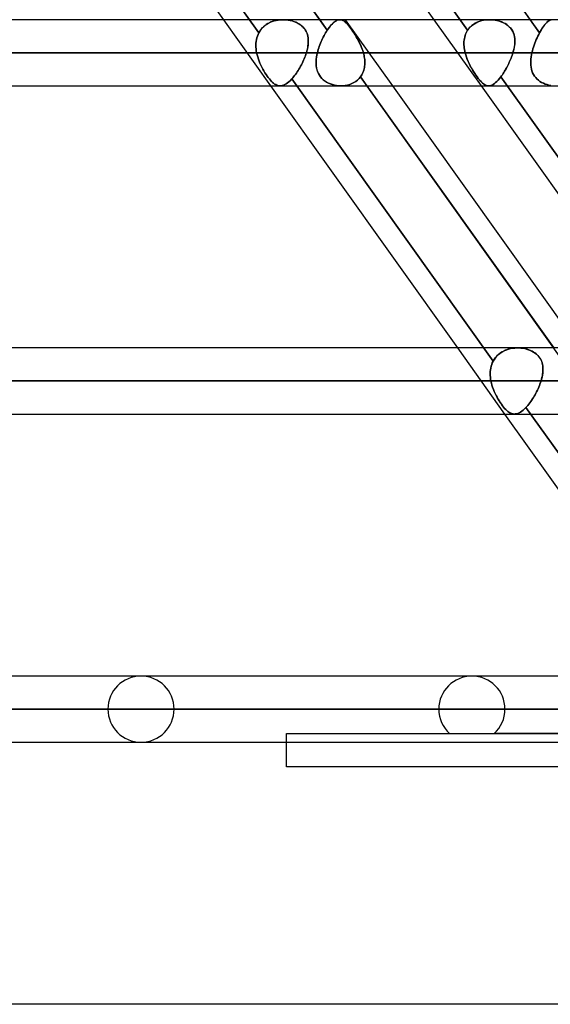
# Model space of a CAD drawing. Header units: millimetres. Extents: x -270 to 270, y -100 to 120.
# Tile 28 of 73: x -81 to -65, y 9 to 39. Entities that reach past the tile are written whole.
import ezdxf

# ---------------------------------------------------------------- set-up
doc = ezdxf.new("R2010")
doc.units = ezdxf.units.MM
doc.layers.add('MAIN-1', color=7, linetype='Continuous')
doc.layers.add('MAIN-2', color=7, linetype='Continuous')

msp = doc.modelspace()

# ---------------------------------------------------------------- linework, layer by layer
at = {"layer": 'MAIN-1'}
for p, q in [((-70.808, 47.481), (-65.12, 39.496)), ((-74.455, 39.496), (-79.785, 46.978)), ((-76.861, 46.978), (-71.531, 39.496)), ((-68.044, 39.496), (-73.373, 46.978)), ((145.38, 39.496), (-145.38, 39.496)), ((146.091, 38.489), (-146.091, 38.489)), ((-145.425, 37.481), (145.425, 37.481)), ((-67.331, 29.496), (-73.02, 37.481)), ((-70.096, 37.481), (-64.407, 29.496)), ((-63.62, 29.496), (-69.309, 37.481)), ((-60.92, 29.496), (-66.608, 37.481)), ((152.508, 29.496), (-152.508, 29.496)), ((153.345, 28.489), (-153.345, 28.489)), ((-152.399, 27.481), (152.399, 27.481)), ((-60.207, 19.496), (-65.896, 27.481)), ((152.399, 19.496), (-152.399, 19.496)), ((153.345, 18.489), (-153.345, 18.489)), ((-152.399, 17.481), (152.399, 17.481)), ((-72.54, 16.733), (-72.54, 17.481)), ((72.54, 16.733), (-72.54, 16.733)), ((152.399, 9.496), (-152.399, 9.496))]:
    msp.add_line(p, q, dxfattribs=at)
at = {"layer": 'MAIN-2'}
for p, q in [((-71.302, 39.175), (-77.417, 47.758)), ((-67.028, 39.175), (-73.143, 47.758)), ((-73.143, 47.758), (-67.028, 39.175)), ((-73.386, 39.099), (-79.512, 47.698)), ((-79.512, 47.698), (-73.386, 39.099)), ((-64.837, 39.099), (-70.963, 47.698)), ((-73.02, 37.481), (-74.455, 39.496)), ((-73.207, 39.313), (-73.249, 39.277)), ((-73.237, 39.287), (-73.191, 39.326)), ((-73.161, 39.347), (-73.207, 39.313)), ((-73.191, 39.326), (-73.141, 39.361)), ((-73.113, 39.378), (-73.161, 39.347)), ((-73.141, 39.361), (-73.088, 39.392)), ((-73.062, 39.405), (-73.113, 39.378)), ((-73.088, 39.392), (-73.032, 39.419)), ((-73.01, 39.428), (-73.062, 39.405)), ((-73.032, 39.419), (-72.975, 39.441)), ((-72.956, 39.448), (-73.01, 39.428)), ((-72.975, 39.441), (-72.916, 39.46)), ((-72.9, 39.465), (-72.956, 39.448)), ((-72.916, 39.46), (-72.855, 39.475)), ((-72.843, 39.478), (-72.9, 39.465)), ((-72.855, 39.475), (-72.793, 39.486)), ((-72.785, 39.487), (-72.843, 39.478)), ((-72.793, 39.486), (-72.731, 39.493)), ((-72.727, 39.493), (-72.785, 39.487)), ((-72.731, 39.493), (-72.669, 39.496)), ((-72.669, 39.496), (-72.727, 39.493)), ((-72.669, 39.496), (-72.608, 39.495)), ((-72.614, 39.496), (-72.669, 39.496)), ((-72.56, 39.492), (-72.614, 39.496)), ((-72.608, 39.495), (-72.548, 39.491)), ((-72.507, 39.486), (-72.56, 39.492)), ((-72.548, 39.491), (-72.49, 39.484)), ((-72.454, 39.478), (-72.507, 39.486)), ((-72.49, 39.484), (-72.432, 39.473)), ((-72.403, 39.466), (-72.454, 39.478)), ((-72.432, 39.473), (-72.376, 39.459)), ((-72.353, 39.452), (-72.403, 39.466)), ((-72.376, 39.459), (-72.321, 39.442)), ((-72.304, 39.436), (-72.353, 39.452)), ((-72.321, 39.442), (-72.267, 39.421)), ((-72.256, 39.416), (-72.304, 39.436)), ((-72.267, 39.421), (-72.216, 39.397)), ((-72.21, 39.394), (-72.256, 39.416)), ((-72.216, 39.397), (-72.167, 39.369)), ((-72.166, 39.369), (-72.21, 39.394)), ((-72.167, 39.369), (-72.12, 39.338)), ((-72.124, 39.341), (-72.166, 39.369)), ((-72.085, 39.311), (-72.124, 39.341)), ((-72.12, 39.338), (-72.077, 39.304)), ((-72.049, 39.278), (-72.085, 39.311)), ((-72.077, 39.304), (-72.038, 39.267)), ((-71.531, 39.496), (-71.302, 39.175)), ((-71.238, 39.265), (-71.207, 39.305)), ((-71.199, 39.315), (-71.233, 39.272)), ((-71.207, 39.305), (-71.175, 39.342)), ((-71.164, 39.353), (-71.199, 39.315)), ((-71.175, 39.342), (-71.144, 39.375)), ((-71.131, 39.387), (-71.164, 39.353)), ((-71.144, 39.375), (-71.113, 39.404)), ((-71.098, 39.417), (-71.131, 39.387)), ((-71.113, 39.404), (-71.083, 39.428)), ((-71.066, 39.441), (-71.098, 39.417)), ((-71.083, 39.428), (-71.054, 39.449)), ((-71.035, 39.461), (-71.066, 39.441)), ((-71.054, 39.449), (-71.025, 39.466)), ((-71.004, 39.477), (-71.035, 39.461)), ((-71.025, 39.466), (-70.997, 39.48)), ((-70.974, 39.488), (-71.004, 39.477)), ((-70.997, 39.48), (-70.97, 39.489)), ((-70.946, 39.494), (-70.974, 39.488)), ((-70.97, 39.489), (-70.944, 39.494)), ((-70.918, 39.496), (-70.946, 39.494)), ((-70.944, 39.494), (-70.918, 39.496)), ((-70.891, 39.494), (-70.918, 39.496)), ((-70.918, 39.496), (-70.894, 39.495)), ((-70.894, 39.495), (-70.871, 39.49)), ((-70.865, 39.489), (-70.891, 39.494)), ((-70.871, 39.49), (-70.848, 39.483)), ((-70.839, 39.479), (-70.865, 39.489)), ((-70.848, 39.483), (-70.825, 39.472)), ((-70.814, 39.466), (-70.839, 39.479)), ((-70.825, 39.472), (-70.802, 39.459)), ((-70.788, 39.45), (-70.814, 39.466)), ((-70.802, 39.459), (-70.779, 39.443)), ((-70.762, 39.429), (-70.788, 39.45)), ((-70.779, 39.443), (-70.755, 39.424)), ((-70.735, 39.405), (-70.762, 39.429)), ((-70.755, 39.424), (-70.731, 39.401)), ((-69.309, 37.481), (-70.744, 39.496)), ((-70.708, 39.378), (-70.735, 39.405)), ((-70.731, 39.401), (-70.706, 39.376)), ((-70.679, 39.346), (-70.708, 39.378)), ((-70.706, 39.376), (-70.681, 39.348)), ((-70.681, 39.348), (-70.654, 39.316)), ((-70.649, 39.311), (-70.679, 39.346)), ((-70.654, 39.316), (-70.627, 39.282)), ((-70.619, 39.272), (-70.649, 39.311)), ((-66.608, 37.481), (-68.044, 39.496)), ((-66.956, 39.265), (-66.914, 39.305)), ((-66.903, 39.315), (-66.949, 39.272)), ((-66.914, 39.305), (-66.868, 39.342)), ((-66.852, 39.353), (-66.903, 39.315)), ((-66.868, 39.342), (-66.819, 39.375)), ((-66.798, 39.387), (-66.852, 39.353)), ((-66.819, 39.375), (-66.768, 39.404)), ((-66.741, 39.417), (-66.798, 39.387)), ((-66.768, 39.404), (-66.714, 39.429)), ((-66.681, 39.441), (-66.741, 39.417)), ((-66.714, 39.429), (-66.658, 39.45)), ((-66.619, 39.461), (-66.681, 39.441)), ((-66.658, 39.45), (-66.6, 39.467)), ((-66.555, 39.477), (-66.619, 39.461)), ((-66.6, 39.467), (-66.54, 39.48)), ((-66.49, 39.488), (-66.555, 39.477)), ((-66.54, 39.48), (-66.48, 39.489)), ((-66.424, 39.494), (-66.49, 39.488)), ((-66.48, 39.489), (-66.419, 39.494)), ((-66.359, 39.496), (-66.424, 39.494)), ((-66.419, 39.494), (-66.359, 39.496)), ((-66.359, 39.496), (-66.303, 39.495)), ((-66.296, 39.494), (-66.359, 39.496)), ((-66.303, 39.495), (-66.247, 39.49)), ((-66.233, 39.489), (-66.296, 39.494)), ((-66.247, 39.49), (-66.192, 39.483)), ((-66.172, 39.479), (-66.233, 39.489)), ((-66.192, 39.483), (-66.139, 39.472)), ((-66.112, 39.466), (-66.172, 39.479)), ((-66.139, 39.472), (-66.086, 39.459)), ((-66.054, 39.45), (-66.112, 39.466)), ((-66.086, 39.459), (-66.034, 39.443)), ((-65.997, 39.429), (-66.054, 39.45)), ((-66.034, 39.443), (-65.983, 39.424)), ((-65.942, 39.405), (-65.997, 39.429)), ((-65.983, 39.424), (-65.934, 39.401)), ((-65.889, 39.378), (-65.942, 39.405)), ((-65.934, 39.401), (-65.886, 39.376)), ((-65.839, 39.346), (-65.889, 39.378)), ((-65.886, 39.376), (-65.841, 39.348)), ((-65.841, 39.348), (-65.799, 39.316)), ((-65.793, 39.311), (-65.839, 39.346)), ((-65.799, 39.316), (-65.761, 39.282)), ((-65.75, 39.272), (-65.793, 39.311)), ((-65.12, 39.496), (-64.837, 39.099)), ((-64.703, 39.313), (-64.729, 39.277)), ((-64.721, 39.287), (-64.693, 39.326)), ((-64.676, 39.347), (-64.703, 39.313)), ((-64.693, 39.326), (-64.665, 39.361)), ((-64.651, 39.378), (-64.676, 39.347)), ((-64.665, 39.361), (-64.638, 39.392)), ((-64.626, 39.405), (-64.651, 39.378)), ((-64.638, 39.392), (-64.611, 39.419)), ((-64.601, 39.428), (-64.626, 39.405)), ((-64.611, 39.419), (-64.586, 39.441)), ((-64.577, 39.448), (-64.601, 39.428)), ((-64.586, 39.441), (-64.56, 39.46)), ((-64.554, 39.465), (-64.577, 39.448)), ((-64.56, 39.46), (-64.536, 39.475)), ((-64.531, 39.478), (-64.554, 39.465)), ((-64.536, 39.475), (-64.512, 39.486)), ((-64.509, 39.487), (-64.531, 39.478)), ((-64.512, 39.486), (-64.488, 39.493)), ((-73.43, 38.999), (-73.41, 39.05)), ((-73.41, 39.05), (-73.43, 38.999)), ((-73.41, 39.05), (-73.386, 39.099)), ((-73.386, 39.099), (-73.41, 39.05)), ((-73.386, 39.099), (-73.355, 39.151)), ((-73.357, 39.148), (-73.386, 39.099)), ((-73.324, 39.194), (-73.357, 39.148)), ((-73.355, 39.151), (-73.319, 39.2)), ((-73.288, 39.237), (-73.324, 39.194)), ((-73.319, 39.2), (-73.28, 39.245)), ((-73.249, 39.277), (-73.288, 39.237)), ((-73.28, 39.245), (-73.237, 39.287)), ((-72.016, 39.243), (-72.049, 39.278)), ((-72.038, 39.267), (-72.002, 39.227)), ((-71.986, 39.206), (-72.016, 39.243)), ((-72.002, 39.227), (-71.972, 39.185)), ((-71.96, 39.166), (-71.986, 39.206)), ((-71.972, 39.185), (-71.945, 39.139)), ((-71.938, 39.125), (-71.96, 39.166)), ((-71.945, 39.139), (-71.923, 39.092)), ((-71.919, 39.082), (-71.938, 39.125)), ((-71.923, 39.092), (-71.906, 39.043)), ((-71.905, 39.038), (-71.919, 39.082)), ((-71.906, 39.043), (-71.893, 38.992)), ((-71.893, 38.992), (-71.905, 39.038)), ((-71.399, 39.011), (-71.422, 38.967)), ((-71.422, 38.967), (-71.399, 39.011)), ((-71.376, 39.054), (-71.399, 39.011)), ((-71.399, 39.011), (-71.376, 39.054)), ((-71.352, 39.096), (-71.376, 39.054)), ((-71.376, 39.054), (-71.352, 39.096)), ((-71.327, 39.136), (-71.352, 39.096)), ((-71.352, 39.096), (-71.327, 39.136)), ((-71.302, 39.175), (-71.327, 39.136)), ((-71.327, 39.136), (-71.302, 39.175)), ((-71.268, 39.226), (-71.302, 39.175)), ((-71.302, 39.175), (-71.27, 39.222)), ((-71.27, 39.222), (-71.238, 39.265)), ((-71.233, 39.272), (-71.268, 39.226)), ((-70.627, 39.282), (-70.599, 39.245)), ((-70.587, 39.23), (-70.619, 39.272)), ((-70.599, 39.245), (-70.57, 39.205)), ((-70.555, 39.184), (-70.587, 39.23)), ((-70.57, 39.205), (-70.54, 39.163)), ((-70.521, 39.135), (-70.555, 39.184)), ((-70.54, 39.163), (-70.51, 39.118)), ((-70.488, 39.084), (-70.521, 39.135)), ((-70.51, 39.118), (-70.479, 39.071)), ((-70.454, 39.031), (-70.488, 39.084)), ((-70.479, 39.071), (-70.449, 39.023)), ((-70.421, 38.976), (-70.454, 39.031)), ((-70.449, 39.023), (-70.419, 38.973)), ((-67.118, 38.967), (-67.105, 39.011)), ((-67.105, 39.011), (-67.118, 38.967)), ((-67.105, 39.011), (-67.09, 39.054)), ((-67.09, 39.054), (-67.105, 39.011)), ((-67.09, 39.054), (-67.072, 39.096)), ((-67.072, 39.096), (-67.09, 39.054)), ((-67.072, 39.096), (-67.051, 39.136)), ((-67.051, 39.136), (-67.072, 39.096)), ((-67.051, 39.136), (-67.028, 39.175)), ((-67.028, 39.175), (-67.051, 39.136)), ((-66.991, 39.226), (-67.028, 39.175)), ((-67.028, 39.175), (-66.994, 39.222)), ((-66.994, 39.222), (-66.956, 39.265)), ((-66.949, 39.272), (-66.991, 39.226)), ((-65.761, 39.282), (-65.725, 39.245)), ((-65.713, 39.23), (-65.75, 39.272)), ((-65.725, 39.245), (-65.694, 39.205)), ((-65.679, 39.184), (-65.713, 39.23)), ((-65.694, 39.205), (-65.666, 39.163)), ((-65.651, 39.135), (-65.679, 39.184)), ((-65.666, 39.163), (-65.643, 39.118)), ((-65.629, 39.084), (-65.651, 39.135)), ((-65.643, 39.118), (-65.624, 39.071)), ((-65.612, 39.031), (-65.629, 39.084)), ((-65.624, 39.071), (-65.609, 39.023)), ((-65.599, 38.976), (-65.612, 39.031)), ((-65.609, 39.023), (-65.599, 38.973)), ((-64.863, 39.05), (-64.888, 38.999)), ((-64.888, 38.999), (-64.863, 39.05)), ((-64.837, 39.099), (-64.863, 39.05)), ((-64.863, 39.05), (-64.837, 39.099)), ((-64.837, 39.099), (-64.808, 39.151)), ((-64.81, 39.148), (-64.837, 39.099)), ((-64.783, 39.194), (-64.81, 39.148)), ((-64.808, 39.151), (-64.779, 39.2)), ((-64.756, 39.237), (-64.783, 39.194)), ((-64.779, 39.2), (-64.75, 39.245)), ((-64.729, 39.277), (-64.756, 39.237)), ((-64.75, 39.245), (-64.721, 39.287)), ((-73.477, 38.722), (-73.475, 38.779)), ((-73.475, 38.779), (-73.477, 38.722)), ((-73.476, 38.664), (-73.477, 38.722)), ((-73.477, 38.722), (-73.476, 38.664)), ((-73.475, 38.779), (-73.469, 38.836)), ((-73.469, 38.836), (-73.475, 38.779)), ((-73.469, 38.836), (-73.46, 38.891)), ((-73.46, 38.891), (-73.469, 38.836)), ((-73.46, 38.891), (-73.447, 38.946)), ((-73.447, 38.946), (-73.46, 38.891)), ((-73.447, 38.946), (-73.43, 38.999)), ((-73.43, 38.999), (-73.447, 38.946)), ((-71.887, 38.722), (-71.895, 38.665)), ((-71.893, 38.992), (-71.885, 38.94)), ((-71.885, 38.946), (-71.893, 38.992)), ((-71.89, 38.7), (-71.883, 38.751)), ((-71.881, 38.779), (-71.887, 38.722)), ((-71.881, 38.899), (-71.885, 38.946)), ((-71.885, 38.94), (-71.88, 38.888)), ((-71.883, 38.751), (-71.88, 38.801)), ((-71.879, 38.851), (-71.881, 38.899)), ((-71.879, 38.834), (-71.881, 38.779)), ((-71.88, 38.888), (-71.879, 38.834)), ((-71.88, 38.801), (-71.879, 38.851)), ((-71.526, 38.732), (-71.544, 38.684)), ((-71.544, 38.684), (-71.526, 38.732)), ((-71.507, 38.781), (-71.526, 38.732)), ((-71.526, 38.732), (-71.507, 38.78)), ((-71.487, 38.828), (-71.507, 38.781)), ((-71.507, 38.78), (-71.487, 38.828)), ((-71.466, 38.875), (-71.487, 38.828)), ((-71.487, 38.828), (-71.466, 38.875)), ((-71.445, 38.922), (-71.466, 38.875)), ((-71.466, 38.875), (-71.445, 38.921)), ((-71.422, 38.967), (-71.445, 38.922)), ((-71.445, 38.921), (-71.422, 38.967)), ((-70.388, 38.92), (-70.421, 38.976)), ((-70.419, 38.973), (-70.39, 38.922)), ((-70.39, 38.922), (-70.361, 38.87)), ((-70.357, 38.862), (-70.388, 38.92)), ((-70.361, 38.87), (-70.333, 38.817)), ((-70.326, 38.803), (-70.357, 38.862)), ((-70.333, 38.817), (-70.307, 38.763)), ((-70.297, 38.742), (-70.326, 38.803)), ((-70.307, 38.763), (-70.283, 38.709)), ((-70.27, 38.68), (-70.297, 38.742)), ((-70.283, 38.709), (-70.26, 38.654)), ((-67.141, 38.78), (-67.139, 38.828)), ((-67.139, 38.828), (-67.141, 38.781)), ((-67.141, 38.781), (-67.14, 38.732)), ((-67.14, 38.732), (-67.141, 38.78)), ((-67.137, 38.684), (-67.14, 38.732)), ((-67.14, 38.732), (-67.137, 38.684)), ((-67.139, 38.828), (-67.135, 38.875)), ((-67.135, 38.875), (-67.139, 38.828)), ((-67.128, 38.922), (-67.135, 38.875)), ((-67.135, 38.875), (-67.128, 38.921)), ((-67.128, 38.921), (-67.118, 38.967)), ((-67.118, 38.967), (-67.128, 38.922)), ((-65.599, 38.709), (-65.608, 38.654)), ((-65.604, 38.68), (-65.595, 38.742)), ((-65.592, 38.92), (-65.599, 38.976)), ((-65.599, 38.973), (-65.592, 38.922)), ((-65.593, 38.763), (-65.599, 38.709)), ((-65.595, 38.742), (-65.59, 38.803)), ((-65.589, 38.817), (-65.593, 38.763)), ((-65.592, 38.922), (-65.589, 38.87)), ((-65.589, 38.862), (-65.592, 38.92)), ((-65.59, 38.803), (-65.589, 38.862)), ((-65.589, 38.87), (-65.589, 38.817)), ((-65.003, 38.722), (-65.022, 38.664)), ((-65.022, 38.664), (-65.003, 38.722)), ((-64.982, 38.779), (-65.003, 38.722)), ((-65.003, 38.722), (-64.982, 38.779)), ((-64.96, 38.836), (-64.982, 38.779)), ((-64.982, 38.779), (-64.96, 38.836)), ((-64.937, 38.891), (-64.96, 38.836)), ((-64.96, 38.836), (-64.937, 38.891)), ((-64.913, 38.946), (-64.937, 38.891)), ((-64.937, 38.891), (-64.913, 38.946)), ((-64.888, 38.999), (-64.913, 38.946)), ((-64.913, 38.946), (-64.888, 38.999)), ((-146.091, 38.489), (146.091, 38.489)), ((144.71, 38.489), (-144.71, 38.489)), ((-144.71, 38.489), (144.71, 38.489)), ((-98.13, 38.489), (-73.454, 38.489)), ((-73.454, 38.489), (-98.13, 38.489)), ((-71.938, 38.489), (-96.115, 38.489)), ((-96.115, 38.489), (-71.938, 38.489)), ((-73.471, 38.606), (-73.476, 38.664)), ((-73.476, 38.664), (-73.471, 38.606)), ((-73.464, 38.547), (-73.471, 38.606)), ((-73.471, 38.606), (-73.464, 38.547)), ((-73.454, 38.489), (-73.464, 38.547)), ((-73.464, 38.547), (-73.454, 38.489)), ((-73.454, 38.489), (-73.439, 38.424)), ((-73.439, 38.424), (-73.454, 38.489)), ((-73.439, 38.424), (-73.421, 38.36)), ((-73.421, 38.36), (-73.439, 38.424)), ((-71.952, 38.443), (-71.968, 38.396)), ((-71.968, 38.396), (-71.952, 38.443)), ((-71.938, 38.489), (-71.952, 38.443)), ((-71.952, 38.443), (-71.938, 38.489)), ((-71.921, 38.548), (-71.938, 38.489)), ((-71.938, 38.489), (-71.923, 38.542)), ((-71.923, 38.542), (-71.909, 38.595)), ((-71.907, 38.607), (-71.921, 38.548)), ((-71.909, 38.595), (-71.898, 38.648)), ((-71.895, 38.665), (-71.907, 38.607)), ((-71.898, 38.648), (-71.89, 38.7)), ((-71.616, 38.422), (-71.628, 38.355)), ((-71.628, 38.354), (-71.616, 38.421)), ((-71.616, 38.421), (-71.601, 38.489)), ((-71.601, 38.489), (-71.616, 38.422)), ((-71.589, 38.538), (-71.601, 38.489)), ((-71.601, 38.489), (-71.589, 38.538)), ((-71.601, 38.489), (-67.103, 38.489)), ((-67.103, 38.489), (-71.601, 38.489)), ((-71.575, 38.587), (-71.589, 38.538)), ((-71.589, 38.538), (-71.575, 38.586)), ((-71.56, 38.635), (-71.575, 38.587)), ((-71.575, 38.586), (-71.56, 38.635)), ((-71.544, 38.684), (-71.56, 38.635)), ((-71.56, 38.635), (-71.544, 38.684)), ((-70.245, 38.617), (-70.27, 38.68)), ((-70.26, 38.654), (-70.239, 38.6)), ((-70.223, 38.553), (-70.245, 38.617)), ((-70.239, 38.6), (-70.22, 38.544)), ((-70.203, 38.489), (-70.223, 38.553)), ((-70.22, 38.544), (-70.203, 38.489)), ((-65.649, 38.489), (-70.203, 38.489)), ((-70.203, 38.489), (-65.649, 38.489)), ((-70.192, 38.447), (-70.203, 38.489)), ((-70.203, 38.489), (-70.192, 38.447)), ((-70.182, 38.405), (-70.192, 38.447)), ((-70.192, 38.447), (-70.183, 38.406)), ((-70.183, 38.406), (-70.174, 38.364)), ((-70.174, 38.364), (-70.182, 38.405)), ((-67.132, 38.635), (-67.137, 38.684)), ((-67.137, 38.684), (-67.132, 38.635)), ((-67.124, 38.586), (-67.132, 38.635)), ((-67.132, 38.635), (-67.124, 38.587)), ((-67.124, 38.587), (-67.115, 38.538)), ((-67.115, 38.538), (-67.124, 38.586)), ((-67.103, 38.489), (-67.115, 38.538)), ((-67.115, 38.538), (-67.103, 38.489)), ((-67.103, 38.489), (-67.084, 38.422)), ((-67.084, 38.421), (-67.103, 38.489)), ((-67.084, 38.422), (-67.062, 38.355)), ((-67.062, 38.354), (-67.084, 38.421)), ((-65.675, 38.406), (-65.69, 38.364)), ((-65.69, 38.364), (-65.676, 38.405)), ((-65.676, 38.405), (-65.662, 38.447)), ((-65.661, 38.447), (-65.675, 38.406)), ((-65.662, 38.447), (-65.649, 38.489)), ((-65.649, 38.489), (-65.661, 38.447)), ((-65.649, 38.489), (-65.631, 38.553)), ((-65.633, 38.544), (-65.649, 38.489)), ((-65.619, 38.599), (-65.633, 38.544)), ((-65.631, 38.553), (-65.615, 38.617)), ((-65.608, 38.654), (-65.619, 38.599)), ((-65.615, 38.617), (-65.604, 38.68)), ((-65.094, 38.36), (-65.084, 38.424)), ((-65.084, 38.424), (-65.094, 38.36)), ((-65.084, 38.424), (-65.07, 38.489)), ((-65.07, 38.489), (-65.084, 38.424)), ((-65.056, 38.547), (-65.07, 38.489)), ((-65.07, 38.489), (-65.056, 38.547)), ((-65.07, 38.489), (65.07, 38.489)), ((65.07, 38.489), (-65.07, 38.489)), ((-65.04, 38.606), (-65.056, 38.547)), ((-65.056, 38.547), (-65.04, 38.606)), ((-65.022, 38.664), (-65.04, 38.606)), ((-65.04, 38.606), (-65.022, 38.664)), ((-73.421, 38.36), (-73.401, 38.296)), ((-73.401, 38.296), (-73.421, 38.36)), ((-73.401, 38.296), (-73.377, 38.233)), ((-73.377, 38.233), (-73.401, 38.296)), ((-73.377, 38.233), (-73.352, 38.17)), ((-73.352, 38.17), (-73.377, 38.233)), ((-73.352, 38.17), (-73.324, 38.109)), ((-73.324, 38.109), (-73.352, 38.17)), ((-73.324, 38.109), (-73.295, 38.049)), ((-73.295, 38.049), (-73.324, 38.109)), ((-72.09, 38.121), (-72.113, 38.077)), ((-72.113, 38.077), (-72.089, 38.121)), ((-72.067, 38.166), (-72.09, 38.121)), ((-72.089, 38.121), (-72.067, 38.166)), ((-72.045, 38.212), (-72.067, 38.166)), ((-72.067, 38.166), (-72.045, 38.212)), ((-72.024, 38.258), (-72.045, 38.212)), ((-72.045, 38.212), (-72.024, 38.258)), ((-72.004, 38.304), (-72.024, 38.258)), ((-72.024, 38.258), (-72.004, 38.304)), ((-71.986, 38.35), (-72.004, 38.304)), ((-72.004, 38.304), (-71.986, 38.35)), ((-71.968, 38.396), (-71.986, 38.35)), ((-71.986, 38.35), (-71.968, 38.396)), ((-71.636, 38.289), (-71.64, 38.223)), ((-71.64, 38.222), (-71.636, 38.288)), ((-71.64, 38.223), (-71.64, 38.159)), ((-71.64, 38.158), (-71.64, 38.222)), ((-71.64, 38.159), (-71.636, 38.095)), ((-71.636, 38.094), (-71.64, 38.158)), ((-71.628, 38.355), (-71.636, 38.289)), ((-71.636, 38.288), (-71.628, 38.354)), ((-70.168, 38.322), (-70.174, 38.364)), ((-70.174, 38.364), (-70.168, 38.322)), ((-70.163, 38.281), (-70.168, 38.322)), ((-70.168, 38.322), (-70.163, 38.281)), ((-70.161, 38.118), (-70.165, 38.078)), ((-70.165, 38.077), (-70.161, 38.117)), ((-70.16, 38.239), (-70.163, 38.281)), ((-70.163, 38.281), (-70.16, 38.24)), ((-70.161, 38.117), (-70.159, 38.158)), ((-70.159, 38.158), (-70.161, 38.118)), ((-70.16, 38.24), (-70.158, 38.199)), ((-70.158, 38.198), (-70.16, 38.239)), ((-70.158, 38.199), (-70.159, 38.158)), ((-70.159, 38.158), (-70.158, 38.198)), ((-67.062, 38.355), (-67.037, 38.289)), ((-67.037, 38.288), (-67.062, 38.354)), ((-67.037, 38.289), (-67.01, 38.223)), ((-67.01, 38.222), (-67.037, 38.288)), ((-67.01, 38.223), (-66.98, 38.159)), ((-66.98, 38.158), (-67.01, 38.222)), ((-66.98, 38.159), (-66.949, 38.095)), ((-66.948, 38.094), (-66.98, 38.158)), ((-65.818, 38.077), (-65.798, 38.117)), ((-65.797, 38.118), (-65.817, 38.078)), ((-65.798, 38.117), (-65.778, 38.158)), ((-65.778, 38.158), (-65.797, 38.118)), ((-65.759, 38.199), (-65.778, 38.158)), ((-65.778, 38.158), (-65.759, 38.198)), ((-65.741, 38.24), (-65.759, 38.199)), ((-65.759, 38.198), (-65.741, 38.239)), ((-65.723, 38.281), (-65.741, 38.24)), ((-65.741, 38.239), (-65.723, 38.281)), ((-65.706, 38.322), (-65.723, 38.281)), ((-65.723, 38.281), (-65.706, 38.322)), ((-65.69, 38.364), (-65.706, 38.322)), ((-65.706, 38.322), (-65.69, 38.364)), ((-65.102, 38.296), (-65.107, 38.233)), ((-65.107, 38.17), (-65.106, 38.233)), ((-65.107, 38.233), (-65.107, 38.17)), ((-65.104, 38.109), (-65.107, 38.17)), ((-65.107, 38.17), (-65.104, 38.109)), ((-65.106, 38.233), (-65.102, 38.296)), ((-65.097, 38.049), (-65.104, 38.109)), ((-65.104, 38.109), (-65.097, 38.049)), ((-65.102, 38.296), (-65.094, 38.36)), ((-65.094, 38.36), (-65.102, 38.296)), ((-73.295, 38.049), (-73.264, 37.99)), ((-73.264, 37.99), (-73.295, 38.049)), ((-73.264, 37.99), (-73.232, 37.934)), ((-73.232, 37.934), (-73.264, 37.99)), ((-73.232, 37.934), (-73.199, 37.88)), ((-73.199, 37.879), (-73.232, 37.934)), ((-73.199, 37.88), (-73.166, 37.828)), ((-73.166, 37.827), (-73.199, 37.879)), ((-73.166, 37.828), (-73.132, 37.778)), ((-73.132, 37.778), (-73.166, 37.827)), ((-72.27, 37.828), (-72.298, 37.791)), ((-72.298, 37.791), (-72.27, 37.828)), ((-72.242, 37.867), (-72.27, 37.828)), ((-72.27, 37.828), (-72.243, 37.866)), ((-72.243, 37.866), (-72.215, 37.906)), ((-72.215, 37.907), (-72.242, 37.867)), ((-72.189, 37.948), (-72.215, 37.907)), ((-72.215, 37.906), (-72.189, 37.948)), ((-72.163, 37.99), (-72.189, 37.948)), ((-72.189, 37.948), (-72.163, 37.99)), ((-72.138, 38.033), (-72.163, 37.99)), ((-72.163, 37.99), (-72.138, 38.033)), ((-72.113, 38.077), (-72.138, 38.033)), ((-72.138, 38.033), (-72.113, 38.077)), ((-71.636, 38.095), (-71.628, 38.033)), ((-71.628, 38.032), (-71.636, 38.094)), ((-71.628, 38.033), (-71.615, 37.973)), ((-71.614, 37.971), (-71.628, 38.032)), ((-71.615, 37.973), (-71.596, 37.915)), ((-71.595, 37.913), (-71.614, 37.971)), ((-71.596, 37.915), (-71.572, 37.859)), ((-71.571, 37.857), (-71.595, 37.913)), ((-71.572, 37.859), (-71.543, 37.806)), ((-71.541, 37.804), (-71.571, 37.857)), ((-71.543, 37.806), (-71.508, 37.756)), ((-71.506, 37.754), (-71.541, 37.804)), ((-70.269, 37.787), (-70.249, 37.82)), ((-70.249, 37.82), (-70.269, 37.787)), ((-70.231, 37.854), (-70.249, 37.82)), ((-70.249, 37.82), (-70.231, 37.853)), ((-70.231, 37.853), (-70.215, 37.889)), ((-70.215, 37.889), (-70.231, 37.854)), ((-70.215, 37.889), (-70.201, 37.925)), ((-70.201, 37.925), (-70.215, 37.889)), ((-70.201, 37.925), (-70.189, 37.962)), ((-70.189, 37.962), (-70.201, 37.925)), ((-70.189, 37.962), (-70.179, 38)), ((-70.179, 38), (-70.189, 37.962)), ((-70.171, 38.039), (-70.179, 38)), ((-70.179, 38), (-70.171, 38.038)), ((-70.165, 38.078), (-70.171, 38.039)), ((-70.171, 38.038), (-70.165, 38.077)), ((-66.949, 38.095), (-66.916, 38.033)), ((-66.915, 38.032), (-66.948, 38.094)), ((-66.916, 38.033), (-66.882, 37.973)), ((-66.88, 37.971), (-66.915, 38.032)), ((-66.882, 37.973), (-66.847, 37.915)), ((-66.845, 37.913), (-66.88, 37.971)), ((-66.847, 37.915), (-66.811, 37.859)), ((-66.81, 37.857), (-66.845, 37.913)), ((-66.811, 37.859), (-66.775, 37.806)), ((-66.774, 37.804), (-66.81, 37.857)), ((-66.775, 37.806), (-66.74, 37.756)), ((-66.738, 37.754), (-66.774, 37.804)), ((-65.971, 37.82), (-65.994, 37.787)), ((-65.994, 37.787), (-65.971, 37.82)), ((-65.948, 37.854), (-65.971, 37.82)), ((-65.971, 37.82), (-65.948, 37.853)), ((-65.925, 37.889), (-65.948, 37.854)), ((-65.948, 37.853), (-65.926, 37.889)), ((-65.926, 37.889), (-65.903, 37.925)), ((-65.903, 37.925), (-65.925, 37.889)), ((-65.881, 37.962), (-65.903, 37.925)), ((-65.903, 37.925), (-65.881, 37.962)), ((-65.859, 38), (-65.881, 37.962)), ((-65.881, 37.962), (-65.86, 38)), ((-65.86, 38), (-65.838, 38.038)), ((-65.838, 38.039), (-65.859, 38)), ((-65.817, 38.078), (-65.838, 38.039)), ((-65.838, 38.038), (-65.818, 38.077)), ((-65.085, 37.99), (-65.097, 38.049)), ((-65.097, 38.049), (-65.085, 37.99)), ((-65.069, 37.934), (-65.085, 37.99)), ((-65.085, 37.99), (-65.069, 37.934)), ((-65.048, 37.879), (-65.069, 37.934)), ((-65.069, 37.934), (-65.048, 37.88)), ((-65.048, 37.88), (-65.022, 37.828)), ((-65.022, 37.827), (-65.048, 37.879)), ((-65.022, 37.828), (-64.991, 37.778)), ((-64.991, 37.778), (-65.022, 37.827)), ((-73.132, 37.778), (-73.099, 37.733)), ((-73.098, 37.732), (-73.132, 37.778)), ((-73.099, 37.733), (-73.066, 37.691)), ((-73.065, 37.69), (-73.098, 37.732)), ((-73.066, 37.691), (-73.033, 37.652)), ((-73.033, 37.652), (-73.065, 37.69)), ((-73.033, 37.652), (-73, 37.617)), ((-73, 37.617), (-73.033, 37.652)), ((-73, 37.617), (-72.968, 37.586)), ((-72.968, 37.586), (-73, 37.617)), ((-72.968, 37.586), (-72.936, 37.559)), ((-72.936, 37.559), (-72.968, 37.586)), ((-72.936, 37.559), (-72.905, 37.536)), ((-72.905, 37.536), (-72.936, 37.559)), ((-72.905, 37.536), (-72.873, 37.518)), ((-72.873, 37.517), (-72.905, 37.536)), ((-72.873, 37.518), (-72.842, 37.503)), ((-72.842, 37.502), (-72.873, 37.517)), ((-72.842, 37.503), (-72.811, 37.492)), ((-72.811, 37.491), (-72.842, 37.502)), ((-72.672, 37.49), (-72.633, 37.502)), ((-72.633, 37.502), (-72.672, 37.49)), ((-72.633, 37.502), (-72.593, 37.52)), ((-72.593, 37.52), (-72.633, 37.502)), ((-72.593, 37.52), (-72.552, 37.543)), ((-72.552, 37.543), (-72.593, 37.52)), ((-72.552, 37.543), (-72.511, 37.572)), ((-72.511, 37.572), (-72.552, 37.543)), ((-72.511, 37.572), (-72.469, 37.606)), ((-72.469, 37.606), (-72.511, 37.572)), ((-72.469, 37.606), (-72.426, 37.646)), ((-72.425, 37.646), (-72.469, 37.606)), ((-72.426, 37.646), (-72.382, 37.691)), ((-72.382, 37.691), (-72.425, 37.646)), ((-72.354, 37.722), (-72.382, 37.691)), ((-72.382, 37.691), (-72.354, 37.722)), ((-66.253, 29.087), (-72.382, 37.691)), ((-72.382, 37.691), (-66.253, 29.087)), ((-72.326, 37.756), (-72.354, 37.722)), ((-72.354, 37.722), (-72.326, 37.755)), ((-72.298, 37.791), (-72.326, 37.756)), ((-72.326, 37.755), (-72.298, 37.791)), ((-71.508, 37.756), (-71.469, 37.709)), ((-71.467, 37.707), (-71.506, 37.754)), ((-71.469, 37.709), (-71.424, 37.667)), ((-71.422, 37.665), (-71.467, 37.707)), ((-71.424, 37.667), (-71.376, 37.629)), ((-71.374, 37.627), (-71.422, 37.665)), ((-71.376, 37.629), (-71.323, 37.594)), ((-71.321, 37.593), (-71.374, 37.627)), ((-71.323, 37.594), (-71.267, 37.565)), ((-71.265, 37.564), (-71.321, 37.593)), ((-71.267, 37.565), (-71.209, 37.539)), ((-71.207, 37.539), (-71.265, 37.564)), ((-71.209, 37.539), (-71.148, 37.519)), ((-71.146, 37.518), (-71.207, 37.539)), ((-71.148, 37.519), (-71.086, 37.503)), ((-71.084, 37.502), (-71.146, 37.518)), ((-71.086, 37.503), (-71.023, 37.491)), ((-71.021, 37.491), (-71.084, 37.502)), ((-70.754, 37.492), (-70.685, 37.505)), ((-70.684, 37.506), (-70.753, 37.492)), ((-70.685, 37.505), (-70.618, 37.525)), ((-70.618, 37.525), (-70.684, 37.506)), ((-70.553, 37.55), (-70.618, 37.525)), ((-70.618, 37.525), (-70.554, 37.55)), ((-70.554, 37.55), (-70.493, 37.58)), ((-70.493, 37.581), (-70.553, 37.55)), ((-70.435, 37.617), (-70.493, 37.581)), ((-70.493, 37.58), (-70.436, 37.616)), ((-70.436, 37.616), (-70.382, 37.658)), ((-70.382, 37.658), (-70.435, 37.617)), ((-70.334, 37.705), (-70.382, 37.658)), ((-70.382, 37.658), (-70.334, 37.705)), ((-70.291, 37.756), (-70.334, 37.705)), ((-70.334, 37.705), (-70.291, 37.756)), ((-70.291, 37.756), (-70.269, 37.787)), ((-70.269, 37.787), (-70.291, 37.756)), ((-70.291, 37.756), (-70.096, 37.481)), ((-64.176, 29.172), (-70.291, 37.756)), ((-66.74, 37.756), (-66.705, 37.709)), ((-66.704, 37.707), (-66.738, 37.754)), ((-66.705, 37.709), (-66.671, 37.667)), ((-66.67, 37.665), (-66.704, 37.707)), ((-66.671, 37.667), (-66.638, 37.629)), ((-66.637, 37.627), (-66.67, 37.665)), ((-66.638, 37.629), (-66.605, 37.594)), ((-66.604, 37.593), (-66.637, 37.627)), ((-66.605, 37.594), (-66.573, 37.565)), ((-66.572, 37.564), (-66.604, 37.593)), ((-66.573, 37.565), (-66.542, 37.539)), ((-66.541, 37.539), (-66.572, 37.564)), ((-66.542, 37.539), (-66.512, 37.519)), ((-66.511, 37.518), (-66.541, 37.539)), ((-66.512, 37.519), (-66.482, 37.503)), ((-66.481, 37.502), (-66.511, 37.518)), ((-66.482, 37.503), (-66.451, 37.491)), ((-66.451, 37.491), (-66.481, 37.502)), ((-66.322, 37.492), (-66.286, 37.505)), ((-66.286, 37.506), (-66.321, 37.492)), ((-66.286, 37.505), (-66.25, 37.525)), ((-66.25, 37.525), (-66.286, 37.506)), ((-66.25, 37.525), (-66.213, 37.55)), ((-66.213, 37.55), (-66.25, 37.525)), ((-66.175, 37.581), (-66.213, 37.55)), ((-66.213, 37.55), (-66.175, 37.58)), ((-66.136, 37.617), (-66.175, 37.581)), ((-66.175, 37.58), (-66.136, 37.616)), ((-66.136, 37.616), (-66.097, 37.658)), ((-66.096, 37.658), (-66.136, 37.617)), ((-66.097, 37.658), (-66.057, 37.705)), ((-66.057, 37.705), (-66.096, 37.658)), ((-66.057, 37.705), (-66.017, 37.756)), ((-66.017, 37.756), (-66.057, 37.705)), ((-65.994, 37.787), (-66.017, 37.756)), ((-66.017, 37.756), (-65.994, 37.787)), ((-59.902, 29.172), (-66.017, 37.756)), ((-66.017, 37.756), (-59.902, 29.172)), ((-64.955, 37.732), (-64.991, 37.778)), ((-64.991, 37.778), (-64.956, 37.733)), ((-64.956, 37.733), (-64.916, 37.691)), ((-64.916, 37.69), (-64.955, 37.732)), ((-64.916, 37.691), (-64.873, 37.652)), ((-64.872, 37.652), (-64.916, 37.69)), ((-64.873, 37.652), (-64.825, 37.617)), ((-64.825, 37.617), (-64.872, 37.652)), ((-64.774, 37.586), (-64.825, 37.617)), ((-64.825, 37.617), (-64.775, 37.586)), ((-64.775, 37.586), (-64.722, 37.559)), ((-64.721, 37.559), (-64.774, 37.586)), ((-64.722, 37.559), (-64.667, 37.536)), ((-64.666, 37.536), (-64.721, 37.559)), ((-64.667, 37.536), (-64.61, 37.518)), ((-64.609, 37.517), (-64.666, 37.536)), ((-64.61, 37.518), (-64.552, 37.503)), ((-64.551, 37.502), (-64.609, 37.517)), ((-64.552, 37.503), (-64.493, 37.492)), ((-64.493, 37.491), (-64.551, 37.502)), ((-72.811, 37.492), (-72.779, 37.484)), ((-72.779, 37.484), (-72.811, 37.491)), ((-72.779, 37.484), (-72.747, 37.481)), ((-72.747, 37.481), (-72.779, 37.484)), ((-72.747, 37.481), (-72.71, 37.483)), ((-72.71, 37.483), (-72.747, 37.481)), ((-72.71, 37.483), (-72.672, 37.49)), ((-72.672, 37.49), (-72.71, 37.483)), ((-71.023, 37.491), (-70.959, 37.484)), ((-70.958, 37.484), (-71.021, 37.491)), ((-70.959, 37.484), (-70.895, 37.481)), ((-70.894, 37.481), (-70.958, 37.484)), ((-70.895, 37.481), (-70.824, 37.484)), ((-70.823, 37.484), (-70.894, 37.481)), ((-70.824, 37.484), (-70.754, 37.492)), ((-70.753, 37.492), (-70.823, 37.484)), ((-66.451, 37.491), (-66.421, 37.484)), ((-66.421, 37.484), (-66.451, 37.491)), ((-66.421, 37.484), (-66.391, 37.481)), ((-66.39, 37.481), (-66.421, 37.484)), ((-66.391, 37.481), (-66.357, 37.484)), ((-66.356, 37.484), (-66.39, 37.481)), ((-66.357, 37.484), (-66.322, 37.492)), ((-66.321, 37.492), (-66.356, 37.484)), ((-65.896, 27.481), (-67.331, 29.496)), ((-65.927, 29.401), (-65.979, 29.373)), ((-65.953, 29.388), (-65.897, 29.415)), ((-65.874, 29.425), (-65.927, 29.401)), ((-65.897, 29.415), (-65.839, 29.439)), ((-65.819, 29.446), (-65.874, 29.425)), ((-65.839, 29.439), (-65.779, 29.459)), ((-65.763, 29.463), (-65.819, 29.446)), ((-65.779, 29.459), (-65.718, 29.474)), ((-65.705, 29.477), (-65.763, 29.463)), ((-65.718, 29.474), (-65.655, 29.485)), ((-65.647, 29.487), (-65.705, 29.477)), ((-65.655, 29.485), (-65.591, 29.493)), ((-65.587, 29.493), (-65.647, 29.487)), ((-65.591, 29.493), (-65.528, 29.496)), ((-65.528, 29.496), (-65.587, 29.493)), ((-65.528, 29.496), (-65.467, 29.496)), ((-65.473, 29.496), (-65.528, 29.496)), ((-65.419, 29.493), (-65.473, 29.496)), ((-65.467, 29.496), (-65.407, 29.492)), ((-65.365, 29.487), (-65.419, 29.493)), ((-65.407, 29.492), (-65.347, 29.484)), ((-65.312, 29.478), (-65.365, 29.487)), ((-65.347, 29.484), (-65.289, 29.473)), ((-65.26, 29.467), (-65.312, 29.478)), ((-65.289, 29.473), (-65.233, 29.46)), ((-65.21, 29.453), (-65.26, 29.467)), ((-65.233, 29.46), (-65.177, 29.442)), ((-65.16, 29.436), (-65.21, 29.453)), ((-65.177, 29.442), (-65.123, 29.422)), ((-65.112, 29.417), (-65.16, 29.436)), ((-65.123, 29.422), (-65.072, 29.398)), ((-65.066, 29.395), (-65.112, 29.417)), ((-66.253, 29.087), (-66.222, 29.14)), ((-66.224, 29.137), (-66.253, 29.087)), ((-66.192, 29.184), (-66.224, 29.137)), ((-66.222, 29.14), (-66.187, 29.19)), ((-66.156, 29.228), (-66.192, 29.184)), ((-66.187, 29.19), (-66.147, 29.237)), ((-66.116, 29.269), (-66.156, 29.228)), ((-66.147, 29.237), (-66.104, 29.28)), ((-66.073, 29.307), (-66.116, 29.269)), ((-66.104, 29.28), (-66.057, 29.32)), ((-66.027, 29.342), (-66.073, 29.307)), ((-66.057, 29.32), (-66.007, 29.356)), ((-65.979, 29.373), (-66.027, 29.342)), ((-66.007, 29.356), (-65.953, 29.388)), ((-65.072, 29.398), (-65.022, 29.37)), ((-65.021, 29.37), (-65.066, 29.395)), ((-65.022, 29.37), (-64.975, 29.339)), ((-64.979, 29.342), (-65.021, 29.37)), ((-64.939, 29.312), (-64.979, 29.342)), ((-64.975, 29.339), (-64.931, 29.305)), ((-64.903, 29.279), (-64.939, 29.312)), ((-64.931, 29.305), (-64.892, 29.268)), ((-64.87, 29.244), (-64.903, 29.279)), ((-64.892, 29.268), (-64.857, 29.228)), ((-64.84, 29.207), (-64.87, 29.244)), ((-64.857, 29.228), (-64.826, 29.185)), ((-64.814, 29.167), (-64.84, 29.207)), ((-64.826, 29.185), (-64.799, 29.14)), ((-64.792, 29.125), (-64.814, 29.167)), ((-64.799, 29.14), (-64.777, 29.092)), ((-64.773, 29.082), (-64.792, 29.125)), ((-66.339, 28.773), (-66.333, 28.828)), ((-66.333, 28.828), (-66.339, 28.773)), ((-66.333, 28.828), (-66.324, 28.883)), ((-66.324, 28.883), (-66.333, 28.828)), ((-66.324, 28.883), (-66.311, 28.936)), ((-66.311, 28.936), (-66.324, 28.883)), ((-66.311, 28.936), (-66.295, 28.988)), ((-66.295, 28.988), (-66.311, 28.936)), ((-66.295, 28.988), (-66.276, 29.038)), ((-66.276, 29.038), (-66.295, 28.988)), ((-66.276, 29.038), (-66.253, 29.087)), ((-66.253, 29.087), (-66.276, 29.038)), ((-64.777, 29.092), (-64.76, 29.043)), ((-64.758, 29.038), (-64.773, 29.082)), ((-64.76, 29.043), (-64.747, 28.993)), ((-64.747, 28.993), (-64.758, 29.038)), ((-64.747, 28.993), (-64.738, 28.941)), ((-64.739, 28.946), (-64.747, 28.993)), ((-64.735, 28.899), (-64.739, 28.946)), ((-64.738, 28.941), (-64.734, 28.888)), ((-64.738, 28.751), (-64.734, 28.802)), ((-64.733, 28.851), (-64.735, 28.899)), ((-64.733, 28.834), (-64.735, 28.779)), ((-64.734, 28.888), (-64.733, 28.834)), ((-64.734, 28.802), (-64.733, 28.851)), ((-66.341, 28.716), (-66.339, 28.773)), ((-66.339, 28.773), (-66.341, 28.717)), ((-66.341, 28.717), (-66.34, 28.66)), ((-66.34, 28.66), (-66.341, 28.716)), ((-66.336, 28.603), (-66.34, 28.66)), ((-66.34, 28.66), (-66.336, 28.603)), ((-66.329, 28.546), (-66.336, 28.603)), ((-66.336, 28.603), (-66.329, 28.546)), ((-66.319, 28.489), (-66.329, 28.546)), ((-66.329, 28.546), (-66.319, 28.489)), ((-64.776, 28.548), (-64.793, 28.489)), ((-64.793, 28.489), (-64.778, 28.542)), ((-64.778, 28.542), (-64.764, 28.596)), ((-64.761, 28.607), (-64.776, 28.548)), ((-64.764, 28.596), (-64.753, 28.648)), ((-64.75, 28.665), (-64.761, 28.607)), ((-64.753, 28.648), (-64.744, 28.7)), ((-64.741, 28.723), (-64.75, 28.665)), ((-64.744, 28.7), (-64.738, 28.751)), ((-64.735, 28.779), (-64.741, 28.723)), ((-153.345, 28.489), (153.345, 28.489)), ((151.835, 28.489), (-151.835, 28.489)), ((-151.835, 28.489), (151.835, 28.489)), ((-88.055, 28.489), (-66.319, 28.489)), ((-66.319, 28.489), (-88.055, 28.489)), ((-64.793, 28.489), (-86.04, 28.489)), ((-86.04, 28.489), (-64.793, 28.489)), ((-66.319, 28.489), (-66.305, 28.424)), ((-66.305, 28.424), (-66.319, 28.489)), ((-66.305, 28.424), (-66.287, 28.36)), ((-66.288, 28.36), (-66.305, 28.424)), ((-66.267, 28.296), (-66.288, 28.36)), ((-66.287, 28.36), (-66.267, 28.296)), ((-66.267, 28.296), (-66.244, 28.233)), ((-66.245, 28.233), (-66.267, 28.296)), ((-66.219, 28.17), (-66.245, 28.233)), ((-66.244, 28.233), (-66.219, 28.17)), ((-64.926, 28.162), (-64.903, 28.208)), ((-64.903, 28.208), (-64.926, 28.161)), ((-64.903, 28.208), (-64.882, 28.254)), ((-64.882, 28.254), (-64.903, 28.208)), ((-64.882, 28.254), (-64.861, 28.301)), ((-64.861, 28.301), (-64.882, 28.254)), ((-64.861, 28.301), (-64.842, 28.348)), ((-64.842, 28.348), (-64.861, 28.301)), ((-64.842, 28.348), (-64.825, 28.395)), ((-64.825, 28.395), (-64.842, 28.348)), ((-64.825, 28.395), (-64.808, 28.442)), ((-64.808, 28.442), (-64.825, 28.395)), ((-64.808, 28.442), (-64.793, 28.489)), ((-64.793, 28.489), (-64.808, 28.442)), ((-66.219, 28.17), (-66.192, 28.109)), ((-66.192, 28.109), (-66.219, 28.17)), ((-66.192, 28.109), (-66.163, 28.049)), ((-66.163, 28.049), (-66.192, 28.109)), ((-66.163, 28.049), (-66.132, 27.991)), ((-66.132, 27.99), (-66.163, 28.049)), ((-66.132, 27.991), (-66.101, 27.934)), ((-66.101, 27.934), (-66.132, 27.99)), ((-66.101, 27.934), (-66.068, 27.88)), ((-66.068, 27.879), (-66.101, 27.934)), ((-65.079, 27.898), (-65.052, 27.94)), ((-65.052, 27.94), (-65.079, 27.898)), ((-65.052, 27.94), (-65.025, 27.982)), ((-65.025, 27.982), (-65.052, 27.94)), ((-65.025, 27.982), (-64.999, 28.026)), ((-64.999, 28.026), (-65.025, 27.982)), ((-64.999, 28.026), (-64.974, 28.07)), ((-64.974, 28.07), (-64.999, 28.026)), ((-64.974, 28.07), (-64.949, 28.116)), ((-64.949, 28.116), (-64.974, 28.07)), ((-64.949, 28.116), (-64.926, 28.162)), ((-64.926, 28.161), (-64.949, 28.116)), ((-66.068, 27.88), (-66.035, 27.828)), ((-66.035, 27.827), (-66.068, 27.879)), ((-66.035, 27.828), (-66.001, 27.779)), ((-66.001, 27.778), (-66.035, 27.827)), ((-66.001, 27.779), (-65.968, 27.733)), ((-65.968, 27.733), (-66.001, 27.778)), ((-65.968, 27.733), (-65.935, 27.691)), ((-65.934, 27.691), (-65.968, 27.733)), ((-65.935, 27.691), (-65.902, 27.653)), ((-65.902, 27.652), (-65.934, 27.691)), ((-65.902, 27.653), (-65.869, 27.618)), ((-65.869, 27.618), (-65.902, 27.652)), ((-65.869, 27.618), (-65.837, 27.587)), ((-65.837, 27.587), (-65.869, 27.618)), ((-65.337, 27.6), (-65.294, 27.638)), ((-65.294, 27.638), (-65.337, 27.6)), ((-65.294, 27.638), (-65.251, 27.681)), ((-65.251, 27.681), (-65.294, 27.638)), ((-65.251, 27.681), (-65.222, 27.713)), ((-65.222, 27.713), (-65.251, 27.681)), ((-59.118, 19.071), (-65.251, 27.681)), ((-65.251, 27.681), (-59.118, 19.071)), ((-65.222, 27.713), (-65.193, 27.746)), ((-65.193, 27.746), (-65.222, 27.713)), ((-65.193, 27.746), (-65.164, 27.781)), ((-65.164, 27.781), (-65.193, 27.746)), ((-65.164, 27.781), (-65.136, 27.819)), ((-65.136, 27.819), (-65.164, 27.781)), ((-65.136, 27.819), (-65.107, 27.858)), ((-65.107, 27.858), (-65.136, 27.819)), ((-65.107, 27.858), (-65.079, 27.898)), ((-65.079, 27.898), (-65.107, 27.858)), ((-65.837, 27.587), (-65.805, 27.56)), ((-65.804, 27.56), (-65.837, 27.587)), ((-65.805, 27.56), (-65.773, 27.537)), ((-65.773, 27.537), (-65.804, 27.56)), ((-65.773, 27.537), (-65.741, 27.518)), ((-65.741, 27.518), (-65.773, 27.537)), ((-65.741, 27.518), (-65.71, 27.503)), ((-65.71, 27.503), (-65.741, 27.518)), ((-65.71, 27.503), (-65.678, 27.492)), ((-65.678, 27.492), (-65.71, 27.503)), ((-65.678, 27.492), (-65.646, 27.485)), ((-65.646, 27.485), (-65.678, 27.492)), ((-65.646, 27.485), (-65.614, 27.481)), ((-65.614, 27.481), (-65.646, 27.485)), ((-65.614, 27.481), (-65.577, 27.483)), ((-65.577, 27.483), (-65.614, 27.481)), ((-65.577, 27.483), (-65.539, 27.489)), ((-65.539, 27.489), (-65.577, 27.483)), ((-65.539, 27.489), (-65.5, 27.501)), ((-65.5, 27.501), (-65.539, 27.489)), ((-65.5, 27.501), (-65.46, 27.518)), ((-65.46, 27.518), (-65.5, 27.501)), ((-65.46, 27.518), (-65.42, 27.54)), ((-65.42, 27.54), (-65.46, 27.518)), ((-65.42, 27.54), (-65.379, 27.567)), ((-65.379, 27.567), (-65.42, 27.54)), ((-65.379, 27.567), (-65.337, 27.6)), ((-65.337, 27.6), (-65.379, 27.567)), ((-153.345, 18.489), (153.345, 18.489)), ((-55.81, 18.489), (-152.013, 18.489)), ((-152.013, 18.489), (152.013, 18.489)), ((-77.981, 18.489), (-59.181, 18.489)), ((-59.181, 18.489), (-77.981, 18.489)), ((-57.82, 18.489), (-75.966, 18.489)), ((-75.966, 18.489), (-57.82, 18.489)), ((-67.906, 18.489), (-52.1, 18.489)), ((-52.1, 18.489), (-67.906, 18.489)), ((-50.67, 18.489), (-65.891, 18.489)), ((-65.891, 18.489), (-50.67, 18.489)), ((-72.54, 17.743), (-55.262, 17.743)), ((-72.54, 17.481), (-72.54, 17.743)), ((-53.519, 17.743), (-66.22, 17.743))]:
    msp.add_line(p, q, dxfattribs=at)
for centre, start, end in [((-76.973, 18.489), 0, 180), ((-66.898, 18.489), 0, 180), ((-76.973, 18.489), 180, 0), ((-66.898, 18.489), 180, 227.7377), ((-66.898, 18.489), 312.2622, 0)]:
    msp.add_arc(centre, 1.008, start, end, dxfattribs=at)

doc.saveas('drawing.dxf')
